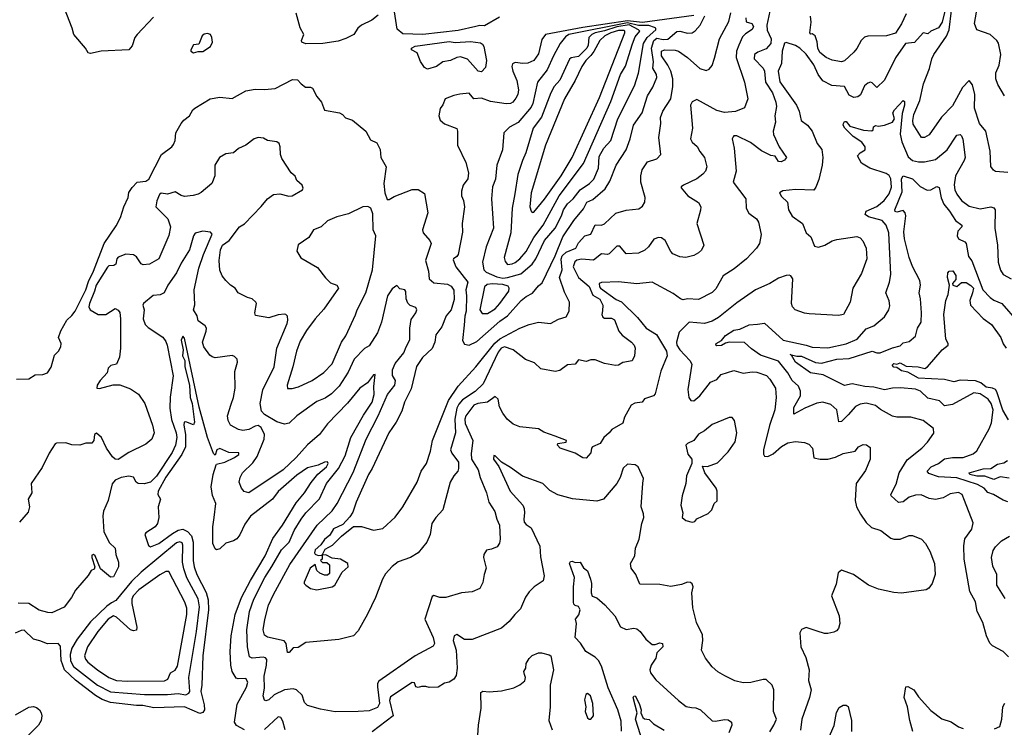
# Model space of a CAD drawing. Extents: x 1268547 to 1425625, y 515768 to 616754.
# Tile 93 of 256: x 1311505 to 1317903, y 561181 to 565780. Entities that reach past the tile are written whole.
import ezdxf

# ---------------------------------------------------------------- set-up
doc = ezdxf.new("R2010")
doc.units = 0

msp = doc.modelspace()

# ---------------------------------------------------------------- linework, layer by layer
at = {"layer": '0CON10XD'}
for points in [[(1312375, 565796.2), (1312267.5, 565685), (1312254.3, 565665), (1312235, 565610), (1312215, 565583.8), (1312035, 565575.6), (1311965, 565560.5), (1311950, 565565), (1311933.8, 565595), (1311856.2, 565685), (1311847.1, 565725), (1311782.1, 565892.1)], [(1317904, 565285), (1317859.4, 565359.4), (1317847.8, 565395), (1317847.8, 565435), (1317868.1, 565485), (1317880.8, 565555), (1317865, 565626.7), (1317855, 565645.8), (1317810, 565685), (1317724.4, 565714.4), (1317708.8, 565755), (1317729.2, 565865)], [(1316379.3, 565835), (1316359, 565745), (1316362.3, 565712.3), (1316387.9, 565655), (1316385.5, 565624.5), (1316355, 565590), (1316300.4, 565569.6), (1316278.5, 565555), (1316278.2, 565525), (1316336.8, 565465), (1316344.1, 565445), (1316350, 565375), (1316397.2, 565305), (1316418.8, 565245), (1316421.5, 565215), (1316411.9, 565155), (1316415.5, 565114.5), (1316401.4, 565055), (1316403.1, 565035), (1316440, 564955), (1316486.7, 564885), (1316475, 564867.5), (1316453, 564857), (1316435, 564858.8), (1316413, 564893), (1316385, 564898), (1316325, 564927.5), (1316252.6, 564982.6), (1316165, 565024.5), (1316145, 565025.5), (1316140, 565020), (1316134.1, 565005), (1316148.4, 564945), (1316161.2, 564795), (1316140.8, 564725), (1316224, 564615), (1316224.4, 564555), (1316243.5, 564523.5), (1316293.1, 564485), (1316306.2, 564465), (1316322.5, 564385), (1316311.4, 564325), (1316293.1, 564295), (1316226.9, 564225), (1316148, 564162), (1316076.7, 564115), (1316028.3, 564031.7), (1316003.5, 564006.5), (1315915, 563962.1), (1315845, 563965.6), (1315815, 563959.4), (1315799.2, 563965), (1315751.7, 564001.7), (1315615, 564073.3), (1315515, 564063.5), (1315395, 564076.6), (1315285, 564072.7), (1315270, 564065), (1315271.7, 564045), (1315279.1, 564035), (1315381.2, 563961.2), (1315415, 563946.8), (1315518.4, 563845), (1315575.2, 563775.2), (1315643.3, 563735), (1315707.8, 563625), (1315712, 563595), (1315671.5, 563495), (1315635, 563348.8), (1315623.8, 563335), (1315565, 563316.7), (1315550, 563295), (1315501.7, 563288.3), (1315477.5, 563275), (1315435, 563197.5), (1315423.1, 563156.9), (1315352.4, 563117.6), (1315336.2, 563095), (1315301.4, 563065), (1315276.9, 563025), (1315226.7, 563005), (1315220, 562995), (1315216.7, 562965), (1315185, 562930), (1315165, 562933.3), (1315114, 562964), (1315016.7, 562995), (1315000, 563015), (1315002.5, 563025), (1315056.4, 563033.6), (1315057.5, 563045), (1314985, 563072.9), (1314909.7, 563099.7), (1314875, 563121.2), (1314755, 563134.2), (1314711.2, 563151.2), (1314672, 563185), (1314645, 563222), (1314623.1, 563265), (1314613, 563313), (1314595, 563330.8), (1314544.7, 563295.3), (1314482.5, 563285), (1314455, 563274.2), (1314403.7, 563206.3), (1314396.8, 563185), (1314399, 563155), (1314449.7, 563045), (1314438.3, 562961.7), (1314439.7, 562925), (1314483.2, 562855), (1314496.1, 562805), (1314538.9, 562705), (1314553.3, 562645), (1314593, 562583), (1314604.3, 562535), (1314622.5, 562495), (1314628, 562405), (1314622.3, 562377.7), (1314606.7, 562355), (1314571.4, 562338.6), (1314537.5, 562332.5), (1314521.4, 562305), (1314518.6, 562285), (1314535.8, 562215), (1314522.5, 562175), (1314515, 562122.5), (1314495, 562083.8), (1314445, 562061.2), (1314375, 562054.3), (1314275, 562024.3), (1314235, 562025.6), (1314195, 562036.9), (1314185, 562032.5), (1314136.9, 561885), (1314191.5, 561765), (1314199.5, 561725), (1314192.1, 561707.9), (1314075, 561646.5), (1313839.3, 561480.7), (1313830.9, 561465), (1313829.8, 561445), (1313843.7, 561335), (1313830.6, 561309.4), (1313775, 561288.4), (1313705, 561283), (1313555, 561282.9), (1313458.9, 561298.9), (1313375, 561324), (1313355, 561343.3), (1313340.7, 561390.7), (1313304.6, 561424.6), (1313281.8, 561431.8), (1313225.8, 561424.2), (1313157.8, 561392.2), (1313125, 561360.8), (1313105, 561354.2), (1313095, 561357.5), (1313087.5, 561385), (1313095.5, 561435), (1313094.2, 561514.2), (1313109.8, 561585), (1313111.1, 561621.1), (1313102.8, 561632.8), (1313088, 561638), (1313015, 561630.4), (1312998.7, 561638.7), (1312985.8, 561705), (1312981.2, 561815), (1312998.6, 561935), (1313026.1, 562015), (1313097.8, 562155), (1313143.9, 562226.1), (1313206.9, 562335), (1313256.4, 562385), (1313288.6, 562461.4), (1313335, 562534.5), (1313365.2, 562574.8), (1313452.9, 562667.1), (1313499.2, 562765), (1313577.6, 562862.4), (1313620.6, 562945), (1313656.6, 563065), (1313739.1, 563210.9), (1313794.4, 563295), (1313807.3, 563345), (1313805.4, 563395.4), (1313815, 563473.3), (1313805, 563471.2), (1313765, 563419.2), (1313715.3, 563384.7), (1313635, 563288.8), (1313505, 563154.5), (1313453.5, 563085), (1313375, 563017.8), (1313301.1, 562935), (1313216, 562854), (1312995, 562705.8), (1312964.4, 562714.4), (1312945.6, 562735.6), (1312931.9, 562775), (1312937.1, 562805), (1312952.2, 562835), (1313019.3, 562900.7), (1313048.2, 562941.8), (1313094.7, 563055), (1313095.8, 563085), (1313075, 563129.2), (1313055, 563142.1), (1313035, 563138.8), (1312995, 563117.2), (1312955, 563110.4), (1312926.9, 563116.9), (1312875.6, 563145.6), (1312859.2, 563175), (1312854.4, 563205), (1312878.6, 563281.4), (1312894.5, 563325), (1312905.7, 563385.7), (1312904.1, 563494.1), (1312920, 563555), (1312918.1, 563575), (1312901.7, 563591.7), (1312885, 563597.5), (1312775, 563583.5), (1312755, 563589.2), (1312740.9, 563600.9), (1312702, 563655), (1312691.9, 563685), (1312717.8, 563755), (1312719.2, 563775), (1312710, 563790), (1312665, 563823.8), (1312658.2, 563855), (1312635.5, 563895), (1312642.7, 563927.3), (1312639.5, 564025), (1312669.1, 564165), (1312699.3, 564255), (1312756.5, 564386.5), (1312745, 564398.8), (1312695.8, 564405.8), (1312645, 564393.8), (1312633.6, 564376.4), (1312609.3, 564285), (1312555, 564197.1), (1312523.9, 564135), (1312468.7, 564055), (1312443.9, 564006.1), (1312417.9, 563992.1), (1312372.9, 563987.1), (1312309.2, 563935), (1312305.8, 563925), (1312314.3, 563895), (1312307.1, 563835), (1312319.9, 563799.9), (1312340.1, 563780.1), (1312435, 563716.3), (1312455, 563688.5), (1312463.2, 563665), (1312502.5, 563465), (1312482.1, 563327.9), (1312481.2, 563255), (1312491.2, 563181.2), (1312522.5, 563095), (1312526.9, 563065), (1312518.4, 563015), (1312495, 562966.6), (1312395, 562813.5), (1312355.5, 562774.5), (1312315, 562763.4), (1312275.5, 562765.5), (1312261.1, 562775), (1312245, 562806), (1312215, 562814.3), (1312165, 562805.6), (1312125, 562787.5), (1312105, 562763.8), (1312079.2, 562655), (1312049.7, 562585), (1312044.7, 562555), (1312052.4, 562452.4), (1312089.2, 562379.2), (1312125.5, 562345), (1312130, 562305), (1312147.8, 562255), (1312146.9, 562225), (1312115, 562158.8), (1312095, 562157.1), (1312030.5, 562210.5), (1311995.8, 562295), (1311985, 562303.8), (1311975, 562300), (1311973.3, 562285), (1311993.3, 562225), (1311990, 562210), (1311970.5, 562199.5), (1311951.1, 562168.9), (1311868.1, 562071.9), (1311842.7, 562025), (1311795, 561962.9), (1311715, 561925.7), (1311687.9, 561927.9), (1311632.6, 561942.6), (1311565, 561985.5), (1311495, 561988.9)], [(1313835, 565809.5), (1313793.3, 565776.7), (1313726, 565745), (1313702.5, 565725), (1313676, 565685), (1313625, 565657.3), (1313575, 565641.2), (1313475.2, 565624.8), (1313364.2, 565624.2), (1313338.8, 565635), (1313336, 565645), (1313351.2, 565685), (1313326.8, 565726.8), (1313302.1, 565822.1)], [(1313465, 562300), (1313470, 562300), (1313490.7, 562339.3), (1313536.7, 562365), (1313596.1, 562423.9), (1313674, 562486), (1313725, 562486.9), (1313805, 562462.5), (1313865, 562472.9), (1313945, 562546.2), (1313995, 562614), (1314086.9, 562775), (1314113.1, 562845), (1314147.8, 562895), (1314174.5, 562975), (1314187.9, 563045), (1314292, 563305), (1314355, 563398.2), (1314469.1, 563525), (1314591.6, 563678.4), (1314625, 563706.6), (1314755, 563774.7), (1314815, 563798.8), (1314875, 563813.6), (1314955, 563806.7), (1315005, 563833.1), (1315055, 563850), (1315075.8, 563885), (1315078, 563945), (1315045, 564010), (1315011.6, 564105), (1315029.6, 564155), (1315024.3, 564224.3), (1315030, 564245), (1315055, 564269.8), (1315118.5, 564295), (1315135, 564330), (1315178.1, 564375), (1315215, 564386.9), (1315245, 564446.7), (1315285, 564445.4), (1315305, 564452.9), (1315378.1, 564521.9), (1315445, 564541.5), (1315528.7, 564551.3), (1315552.6, 564567.4), (1315567.1, 564595), (1315569.4, 564625), (1315541.4, 564725), (1315540, 564765), (1315550, 564805), (1315584.1, 564855.9), (1315644.6, 564875.4), (1315670, 564905), (1315657.1, 565015), (1315671.9, 565105), (1315668.9, 565145), (1315684.3, 565185), (1315736.4, 565265), (1315749.7, 565345), (1315748.7, 565395), (1315734.8, 565444.8), (1315716.4, 565485), (1315676.1, 565545), (1315675, 565575.6), (1315695, 565584.7), (1315765, 565582.1), (1315785, 565575.8), (1315845, 565533.9), (1315925, 565463.5), (1315965, 565450.6), (1315985, 565459.4), (1316005, 565483.1), (1316019.8, 565530.2), (1316051.6, 565655), (1316111.9, 565768.1), (1316125.3, 565824.7)], [(1316222.4, 565792.4), (1316226.2, 565766.2), (1316261.2, 565755), (1316271.9, 565735), (1316263.6, 565716.4), (1316220.9, 565689.1), (1316201.9, 565668.1), (1316176.6, 565615), (1316162.9, 565575), (1316159.3, 565535), (1316215.3, 565375.3), (1316235.6, 565265), (1316215, 565206.7), (1316155.5, 565184.5), (1316085, 565176.9), (1316035, 565190.9), (1315905, 565261.4), (1315875, 565246.4), (1315864.2, 565225), (1315877.3, 565075), (1315864.4, 565005), (1315874.7, 564984.7), (1315906.8, 564956.8), (1315923.8, 564923.8), (1315954.3, 564885), (1315970.6, 564825), (1315961.9, 564795), (1315944.7, 564775.3), (1315905, 564746.7), (1315818.8, 564705), (1315803.3, 564695), (1315803.6, 564686.4), (1315845.4, 564635.4), (1315915, 564592), (1315930.6, 564565), (1315928.2, 564541.8), (1315904.3, 564455), (1315950, 564315), (1315935, 564283.3), (1315915.7, 564264.3), (1315885, 564246.9), (1315834, 564234), (1315795, 564240), (1315748.7, 564258.7), (1315735, 564273.8), (1315700, 564345), (1315675, 564361.9), (1315655, 564365.7), (1315625, 564354.2), (1315591.1, 564305), (1315567, 564283), (1315526.2, 564263.8), (1315445, 564258.1), (1315405, 564307.5), (1315385, 564309.4), (1315335, 564258), (1315325, 564254.2), (1315285, 564259.6), (1315233.3, 564216.7), (1315155, 564223.6), (1315125, 564217.1), (1315112.4, 564207.6), (1315100.7, 564175), (1315135.3, 564105.3), (1315206.1, 564046.1), (1315229.5, 563989.5), (1315274.4, 563964.4), (1315294.2, 563925), (1315291.2, 563888.8), (1315286.9, 563865), (1315295, 563846.7), (1315305, 563840.8), (1315349.6, 563839.6), (1315370.3, 563830.3), (1315397.5, 563755), (1315419.3, 563729.3), (1315480, 563685), (1315498, 563665), (1315504, 563645), (1315500, 563595), (1315485, 563563.8), (1315425, 563552.5), (1315395, 563535.7), (1315376.6, 563533.4), (1315305.4, 563545.4), (1315245, 563568.8), (1315215, 563569.5), (1315185, 563558.6), (1315135, 563570), (1315115, 563542.5), (1315065, 563536.2), (1315015, 563500), (1314984.2, 563494.2), (1314890.5, 563510.5), (1314849.7, 563549.7), (1314791.4, 563571.4), (1314710.6, 563635), (1314655, 563654), (1314634.3, 563645), (1314615, 563620.3), (1314516.2, 563413.8), (1314465, 563364.2), (1314381.2, 563308.8), (1314357.7, 563282.3), (1314345.2, 563255), (1314332.9, 563185), (1314336.7, 563095), (1314304.2, 562985), (1314313.4, 562963.4), (1314356.4, 562905), (1314357, 562863), (1314352.5, 562845), (1314325.3, 562814.7), (1314302.2, 562775), (1314254.3, 562595), (1314208.6, 562545), (1314183.1, 562505), (1314171.2, 562435), (1314150, 562385), (1314094.2, 562315), (1314045, 562284.4), (1313965, 562256.5), (1313925, 562225.4), (1313882.3, 562177.7), (1313862.2, 562145), (1313816.4, 562025), (1313765, 561917.1)], [(1314622.4, 565797.6), (1314525, 565741.3), (1314495, 565743.3), (1314467.8, 565735), (1314355, 565710.4), (1314125, 565684.2), (1313995, 565689.3), (1313958.8, 565718.8), (1313940.9, 565830.9)], [(1315885, 565807.2), (1315551.2, 565761.2), (1315455, 565773.9), (1315165, 565730.4), (1314921.8, 565685), (1314898.3, 565651.7), (1314875, 565558.1), (1314845.9, 565514.1), (1314807.4, 565497.4), (1314775, 565495.4), (1314725, 565502.5), (1314707.3, 565492.7), (1314702.5, 565475), (1314708.9, 565445), (1314735.9, 565385), (1314746.6, 565325), (1314741.2, 565295), (1314729.1, 565270.9), (1314708.9, 565245), (1314694, 565236), (1314666.7, 565233.3), (1314565, 565249.1), (1314505, 565270.4), (1314456.2, 565266.2), (1314425, 565302.5), (1314364.3, 565295.7), (1314325, 565287.5), (1314268.8, 565265), (1314253.6, 565226.4), (1314236.1, 565203.9), (1314228.8, 565155), (1314237.7, 565127.7), (1314265, 565103.8), (1314345, 565072.5), (1314350.8, 565055), (1314350, 564965), (1314403.2, 564853.2), (1314421.2, 564785), (1314415.9, 564745.9), (1314385.7, 564705), (1314375.6, 564665), (1314376.7, 564635), (1314388.5, 564605), (1314394.5, 564565), (1314380.4, 564455), (1314381.7, 564398.3), (1314354, 564255), (1314345, 564241.2), (1314323, 564227), (1314321.1, 564218.9), (1314338.1, 564175), (1314416.7, 564075), (1314403.1, 564025), (1314408.8, 563985), (1314406.9, 563885), (1314397.3, 563852.7), (1314393.7, 563795), (1314381.6, 563695), (1314395, 563671.9), (1314425, 563664.8)], [(1314425, 563664.8), (1314475, 563689.5), (1314625, 563821.2), (1314675, 563854.5), (1314763.3, 563955), (1314795, 563980.5), (1314837.8, 564002.2), (1314875, 564050.6), (1314899.4, 564070.6), (1314985, 564244.7), (1315035, 564369.5), (1315104.8, 564475), (1315168.7, 564551.3), (1315190.9, 564595), (1315228, 564612), (1315308.8, 564681.2), (1315340, 564730), (1315381.3, 564835), (1315445, 564934.4), (1315471.8, 565005), (1315492.9, 565095), (1315548.9, 565175), (1315583.8, 565285), (1315618.5, 565341.5), (1315644.6, 565405), (1315643.1, 565425), (1315618.6, 565465), (1315623.5, 565506.5), (1315610.9, 565595), (1315625.3, 565644.7), (1315645, 565660.8), (1315685, 565650.7), (1315716.5, 565653.5), (1315775, 565704), (1315795, 565705.4), (1315845, 565692.5), (1315875, 565695.6), (1315895, 565708.9), (1315927.5, 565745), (1315956.2, 565805)], [(1317515.9, 565835.9), (1317497.7, 565765), (1317475, 565727.8), (1317425, 565706.2), (1317405, 565687.5), (1317375, 565693.8), (1317318.4, 565631.6), (1317260.8, 565625), (1317195, 565531.8), (1317125, 565386.7), (1317075, 565340), (1317045, 565370), (1317033.3, 565373.3), (1317015, 565367.1), (1316995, 565350), (1316968.6, 565291.4), (1316951.6, 565278.4), (1316925, 565275.3), (1316895, 565289.2), (1316865, 565345.5), (1316781.8, 565351.8), (1316723.2, 565383.2), (1316692.4, 565425), (1316665, 565486.9), (1316615, 565556.1), (1316575, 565594.5), (1316545, 565612.2), (1316485, 565631.4), (1316475, 565628.6), (1316460.2, 565575), (1316454.1, 565495.9), (1316434.2, 565445), (1316445, 565376.5), (1316552.9, 565225), (1316570.6, 565185), (1316582.7, 565125), (1316623.8, 565095), (1316654.1, 565055), (1316686.7, 564975), (1316717.3, 564937.3), (1316723.3, 564885), (1316719, 564835), (1316697.8, 564742.2), (1316678.5, 564691.5), (1316665, 564672.9), (1316545, 564677.3), (1316462.7, 564667.3), (1316442.2, 564655), (1316455, 564632.1), (1316494.4, 564595), (1316500.5, 564545), (1316523.8, 564503.8), (1316592, 564455), (1316616.2, 564395), (1316645, 564370), (1316668.9, 564308.9), (1316695, 564302.5), (1316735.8, 564315), (1316785, 564342.3), (1316815, 564351.2), (1316945, 564371.4), (1316965, 564362), (1316982.4, 564342.4), (1317005.6, 564295), (1317009.1, 564225), (1316975, 564131.2), (1316918.9, 564035), (1316900.6, 563945), (1316857.1, 563865), (1316825, 563858.4), (1316635, 563868.9), (1316605, 563872.5), (1316544, 563895), (1316525.7, 563915), (1316520, 563935), (1316528.1, 564095), (1316516, 564115), (1316505, 564119.2), (1316485, 564118.1), (1316435, 564100.5), (1316378, 564065), (1316286.5, 564023.5), (1316165, 563940), (1316045, 563845.8), (1316005, 563821.4), (1315955, 563806.7), (1315855, 563814.2), (1315790, 563750), (1315772.7, 563685), (1315774.8, 563665), (1315794.9, 563634.9), (1315859.6, 563565), (1315871.8, 563541.8), (1315847.1, 563377.1), (1315852.5, 563325), (1315865.9, 563305.9), (1315885, 563304), (1315925, 563336.7), (1315994.6, 563425.4), (1316035, 563441.2), (1316063.3, 563475), (1316145, 563499.5), (1316205, 563482.9), (1316265, 563491.1), (1316295, 563489), (1316357.6, 563467.6), (1316379.6, 563445), (1316415, 563386), (1316421.2, 563325), (1316410.9, 563245), (1316377.4, 563142.6), (1316337.1, 562985), (1316337.5, 562957.5), (1316345, 562944.3), (1316365, 562942.1), (1316401.2, 562958.8), (1316455, 563005.4), (1316495, 563030.5), (1316545, 563038.7), (1316605, 563033.2), (1316632.1, 563022.1), (1316656.2, 562996.2), (1316665, 562932.5), (1316706.4, 562923.6), (1316755, 562923.3), (1316805, 562937.1), (1316855, 562960.5), (1316933.8, 562976.2), (1316956.2, 563005), (1316985, 563019.2), (1317007.7, 563017.7), (1317030.7, 563000.7), (1317032, 562925), (1316999.6, 562850.4), (1316940.9, 562765), (1316934.2, 562655.8), (1316942.5, 562615), (1316967.2, 562567.2), (1317005, 562512.5), (1317040.6, 562480.6), (1317099.6, 562459.6), (1317165, 562410.8), (1317184.5, 562404.5), (1317225, 562404.4), (1317285, 562427.5), (1317305, 562428), (1317365, 562403.3), (1317390, 562375), (1317419.4, 562325), (1317448.5, 562245), (1317453.1, 562175), (1317434.2, 562115), (1317411.2, 562085), (1317394.2, 562075.8), (1317235, 562052.5), (1317185, 562056.7), (1317085, 562078.8), (1317020, 562105), (1316922.5, 562175), (1316845, 562202.5), (1316822.5, 562185), (1316809.3, 562110.7), (1316778.8, 562035), (1316829.2, 561905), (1316833.9, 561856.1), (1316825.9, 561824.1), (1316812.3, 561807.7), (1316795, 561798.8), (1316755, 561791.2), (1316735, 561791.2), (1316685.9, 561805.9), (1316615, 561830), (1316584.1, 561815.9), (1316574, 561795), (1316581.4, 561705), (1316613.1, 561635), (1316634, 561555), (1316630, 561485), (1316646.7, 561425), (1316637.5, 561375), (1316586.9, 561235), (1316577.8, 561162.2)], [(1317265, 565817.5), (1317235, 565753.3), (1317195, 565691.8), (1317136.7, 565675), (1317015, 565672.5), (1316995, 565666), (1316973, 565645), (1316945, 565593.3), (1316925, 565569.6), (1316865, 565512.2), (1316845, 565506.9), (1316785, 565517.9), (1316745, 565534.1), (1316705, 565566.9), (1316691, 565595), (1316687, 565637), (1316673.3, 565675), (1316655, 565687.5), (1316645, 565686.7), (1316640, 565695), (1316648.1, 565765), (1316642.5, 565802.5)], [(1317925, 564786.9), (1317845, 564794), (1317831.7, 564801.7), (1317815.8, 564825.8), (1317811.1, 564925), (1317782.5, 565055), (1317740.5, 565105), (1317709.5, 565205), (1317711.2, 565295), (1317695, 565356.7), (1317675, 565386), (1317631.3, 565338.7), (1317565, 565220.8), (1317495, 565145.8), (1317415, 565032.7), (1317385, 565014.6), (1317364.6, 565014.6), (1317310.4, 565100.4), (1317307.4, 565125), (1317314.3, 565165), (1317353.2, 565255), (1317377.3, 565362.7), (1317416.9, 565463.1), (1317431.4, 565525), (1317445, 565554.6), (1317527.1, 565672.9), (1317543.5, 565715), (1317559.3, 565839.3)], [(1314645, 564101.3), (1314675, 564104.7), (1314761.1, 564128.9), (1314835, 564192.1), (1314858.8, 564225), (1314915.8, 564344.2), (1314984.2, 564425), (1315025.7, 564505), (1315038.7, 564545), (1315065, 564583.1), (1315100.4, 564615), (1315145.9, 564674.1), (1315207.5, 564715), (1315235.7, 564744.3), (1315265.2, 564815), (1315269.6, 564890.4), (1315300.4, 564945), (1315345.9, 564995), (1315390.8, 565135), (1315500.4, 565349.6), (1315525, 565432.9), (1315557.7, 565625), (1315581.5, 565665), (1315638.2, 565715), (1315637.8, 565725), (1315630.5, 565730.5), (1315592.3, 565742.3), (1315525, 565743), (1315455, 565760.5), (1315074.2, 565685), (1315052.1, 565667.9), (1315017.3, 565625), (1314973.6, 565546.4), (1314932.7, 565455), (1314869.1, 565375), (1314839.5, 565235), (1314828.5, 565211.5), (1314745, 565112.5), (1314687.3, 565082.7), (1314651.1, 565045), (1314642.5, 564935), (1314604.5, 564835), (1314596, 564744), (1314577.3, 564695), (1314571.2, 564615), (1314582.9, 564425), (1314536.2, 564305), (1314513, 564205), (1314521.6, 564155), (1314535, 564140.2), (1314605, 564108.5), (1314645, 564101.3)], [(1314675, 564190), (1314705, 564193.5), (1314725, 564201.2), (1314755, 564226.1), (1314795, 564273.2), (1314846.2, 564363.8), (1314906.5, 564445), (1315011.3, 564635), (1315168.8, 564845), (1315345, 565247.8), (1315409.8, 565425), (1315440.8, 565479.2), (1315486.6, 565623.4), (1315505, 565668.2), (1315533.4, 565705), (1315525.9, 565715), (1315465, 565746), (1315385, 565732.8), (1315305, 565707.6), (1315244.3, 565695.7), (1315222.4, 565685), (1315202.1, 565665), (1315199.2, 565615), (1315189.4, 565595), (1315135, 565541.9), (1315087.4, 565532.6), (1315076.4, 565523.6), (1315015, 565386.9), (1314977.1, 565345), (1314955.3, 565305), (1314895, 565146.5), (1314840.4, 565075), (1314794.8, 564915.2), (1314771.3, 564865), (1314741.8, 564775), (1314721.4, 564648.6), (1314704.7, 564555.3), (1314696.1, 564395), (1314652.9, 564235), (1314659.4, 564209.4), (1314675, 564190)], [(1312635, 565564.3), (1312665, 565572.5), (1312695, 565572.5), (1312745, 565606.2), (1312757.5, 565635), (1312754.2, 565664.2), (1312745, 565683.3), (1312725, 565691.2), (1312703.9, 565686.1), (1312691.2, 565675), (1312669.3, 565620.7), (1312635, 565617.5), (1312616.7, 565585), (1312616.7, 565575), (1312635, 565564.3)], [(1314835, 564526.7), (1314845, 564528.8), (1314915, 564613.9), (1315023, 564765), (1315094.8, 564885), (1315272.5, 565275), (1315436.7, 565695), (1315437.8, 565705), (1315430, 565710), (1315395, 565710.8), (1315345, 565694.9), (1315306.7, 565675), (1315275.2, 565645), (1315236.5, 565573.5), (1315215, 565548.2), (1315183.8, 565515), (1315157.6, 565475), (1315115.2, 565385), (1315044.8, 565265), (1314920.5, 564965), (1314828.2, 564655), (1314820, 564565), (1314828.8, 564535), (1314835, 564526.7)], [(1314505, 565441.4), (1314485, 565445.7), (1314415, 565523.2), (1314369.4, 565539.4), (1314344.7, 565535.3), (1314305, 565514.6), (1314255, 565505.6), (1314213.8, 565475), (1314155, 565458), (1314135, 565468.8), (1314108.3, 565508.3), (1314087.1, 565565), (1314051.2, 565585), (1314050.8, 565595), (1314075, 565608.2), (1314295, 565638.7), (1314335, 565631.7), (1314435, 565639), (1314499.6, 565629.6), (1314511.8, 565621.8), (1314520, 565605), (1314537.8, 565515), (1314530.7, 565469.3), (1314505, 565441.4)], [(1311485, 563443.8), (1311565, 563446), (1311605, 563471.4), (1311655, 563474.5), (1311685, 563485.7), (1311709, 563521), (1311730.9, 563599.1), (1311758.3, 563625), (1311772.4, 563655), (1311775.4, 563675.4), (1311758.1, 563715), (1311771.8, 563758.2), (1311812.2, 563827.8), (1311845, 563857.5), (1311865, 563885.5), (1311935.9, 564025), (1311951.4, 564078.6), (1311985, 564145.8), (1312054.4, 564325), (1312131.2, 564441.2), (1312160.5, 564495), (1312180.9, 564565), (1312210.8, 564625), (1312215, 564656.2), (1312235, 564690), (1312267.5, 564725), (1312325, 564730), (1312345, 564743.8), (1312426.5, 564903.5), (1312493.8, 564955), (1312505, 564970), (1312515.8, 564995), (1312520, 565045), (1312554.2, 565105.8), (1312572.3, 565127.7), (1312608.8, 565155), (1312631.2, 565195), (1312643.8, 565205), (1312743.7, 565266.3), (1312806.4, 565276.4), (1312885, 565267.8), (1312975, 565317.7), (1313035, 565328.5), (1313095, 565325.7), (1313165, 565332), (1313278, 565392), (1313310.4, 565390.4), (1313333.9, 565363.9), (1313362.7, 565342.7), (1313395, 565342.5), (1313408, 565335), (1313435, 565280), (1313466, 565245), (1313485, 565192.9), (1313582.5, 565175), (1313602.5, 565165), (1313621.7, 565141.7), (1313667, 565127), (1313753.3, 565055), (1313785, 565000), (1313825, 564980), (1313847, 564937), (1313851.2, 564885), (1313885.8, 564825), (1313871.4, 564715), (1313877.5, 564655), (1313892.3, 564612.3), (1313905, 564611.2), (1313938.2, 564631.8), (1314055.8, 564675.8), (1314095, 564675.6), (1314135, 564651.4), (1314156.9, 564525), (1314121.4, 564415), (1314127.5, 564395), (1314170, 564345), (1314178.6, 564325), (1314155.3, 564254.7), (1314141.1, 564215), (1314162.2, 564145), (1314165.6, 564095), (1314195, 564070), (1314285, 564061.5), (1314309.4, 564049.4), (1314325, 564022), (1314328.6, 563961.4), (1314309.2, 563895), (1314275.6, 563855), (1314247.8, 563785), (1314208.3, 563731.7), (1314202.1, 563685), (1314185.7, 563644.3), (1314123.1, 563585), (1314083.2, 563526.8), (1314048.3, 563381.7), (1314005.8, 563295), (1313988.8, 563235), (1313951.1, 563165), (1313904.1, 563095.9), (1313795, 562863.5), (1313772.3, 562825), (1313692.4, 562645), (1313669.6, 562580.4), (1313650.7, 562549.3), (1313605, 562498.8), (1313545, 562470.8), (1313519.7, 562430.3), (1313485, 562402), (1313462.1, 562367.9), (1313424.6, 562335), (1313420, 562315), (1313425, 562306.7), (1313445, 562297.5), (1313465, 562300)], [(1317930, 561640), (1317895, 561674.3), (1317825, 561710), (1317808.8, 561728.8), (1317786.8, 561776.8), (1317762.8, 561862.8), (1317726.9, 561935), (1317716.2, 561996.2), (1317678.9, 562065), (1317641.5, 562275), (1317638.7, 562361.3), (1317645, 562406.2), (1317691.3, 562468.7), (1317700.3, 562510.3), (1317644.7, 562654.7), (1317628.9, 562695), (1317605, 562708.2), (1317551.5, 562698.5), (1317505, 562673.6), (1317455, 562661.5), (1317415, 562667.5), (1317361.7, 562691.7), (1317325, 562690.8), (1317285, 562676.2), (1317245, 562647.3), (1317215, 562643.1), (1317167.1, 562685), (1317165.6, 562695), (1317198.9, 562761.1), (1317220.4, 562835), (1317271.1, 562918.9), (1317365.7, 562995), (1317404.4, 563035), (1317445, 563093.3), (1317442.4, 563122.4), (1317375, 563175.6), (1317295, 563197.5), (1317205, 563197.8), (1317175.7, 563204.3), (1317097.6, 563247.6), (1317065, 563273.5), (1317005, 563288.8), (1316965, 563281.5), (1316935, 563265.5), (1316888.2, 563211.8), (1316845, 563168.5), (1316827.3, 563167.3), (1316815, 563245.7), (1316775, 563280), (1316724.5, 563295.5), (1316685, 563288.5), (1316605.7, 563255), (1316535, 563216.7), (1316535, 563260), (1316577.9, 563335), (1316579.2, 563365), (1316565, 563397.9), (1316524.7, 563435), (1316495.3, 563485), (1316435, 563561.5), (1316319.3, 563599.3), (1316260.1, 563640.1), (1316215, 563681.8), (1316115, 563684.3), (1316091.2, 563678.8), (1316065, 563662.8), (1316035, 563660), (1316028.5, 563665), (1316030.9, 563675), (1316065.5, 563694.5), (1316092.1, 563727.9), (1316145, 563762.8), (1316185, 563769.4), (1316245, 563797.1), (1316299.5, 563800.5), (1316345, 563807.1), (1316465, 563696.7), (1316615, 563665.7), (1316655, 563651.4), (1316755, 563648.1), (1316875, 563674.2), (1316946.2, 563703.8), (1317005, 563770.5), (1317055, 563790), (1317125, 563848), (1317153.3, 563895), (1317159.4, 563920.6), (1317153.9, 563953.9), (1317132.7, 564005), (1317156.1, 564073.9), (1317164.6, 564125), (1317152.9, 564395), (1317134.6, 564445), (1317108.5, 564475), (1317019.8, 564499.8), (1316998.9, 564515), (1317004.7, 564535), (1317075, 564567.2), (1317122.9, 564605), (1317155, 564648.6), (1317168.9, 564691.1), (1317165.8, 564745), (1317155, 564766.8), (1317135, 564781.2), (1317028.1, 564815), (1316975, 564847.1), (1316948, 564895), (1316965, 564914), (1316997.5, 564935), (1316998.1, 564955), (1316976.2, 564985), (1316921.5, 565021.5), (1316866.4, 565075), (1316856, 565095), (1316857.3, 565105), (1316865, 565118.9), (1316875, 565118.6), (1316899.2, 565089.2), (1316987.3, 565062.7), (1317041.7, 565058.3), (1317050, 565065), (1317052.5, 565085), (1317065, 565092.5), (1317085, 565088.8), (1317124.1, 565094.1), (1317175.8, 565115), (1317188.1, 565135), (1317178.8, 565175), (1317188.1, 565195), (1317245, 565254.2), (1317255, 565247.5), (1317254.5, 565224.5), (1317238.9, 565171.1), (1317225.5, 565035.5), (1317235.7, 564985.7), (1317278.1, 564888.1), (1317305, 564864.1), (1317345, 564855.9), (1317385, 564855.9), (1317455, 564871.9), (1317530.4, 564935), (1317595, 565028.9), (1317615, 565034.2), (1317625.4, 565025.4), (1317633.6, 565003.6), (1317648.1, 564885), (1317642.2, 564865), (1317585.4, 564765), (1317576.9, 564706.9), (1317581.3, 564675), (1317595, 564645.7), (1317625.3, 564605.3), (1317675, 564568.9), (1317745, 564551.5), (1317815, 564564.6), (1317835, 564556.7), (1317843.3, 564545), (1317840.5, 564425), (1317857.8, 564315), (1317862.5, 564205), (1317878, 564152), (1317896, 564125), (1317946.4, 564096.4)], [(1313765, 561917.1), (1313705, 561807.5), (1313675, 561776.3), (1313578.3, 561751.7), (1313365, 561731.6), (1313315, 561700.2), (1313282.3, 561697.7), (1313255, 561668), (1313245, 561667.5), (1313235.5, 561725), (1313223.9, 561743.9), (1313115, 561768.2), (1313095, 561779.2), (1313086.8, 561815), (1313097.6, 561882.4), (1313121.1, 561975), (1313153.5, 562045), (1313260.9, 562239.1), (1313437.2, 562495), (1313535, 562587.7), (1313568.2, 562635), (1313672.7, 562837.3), (1313756.7, 563055), (1313833.5, 563205), (1313895, 563344.4), (1313942.5, 563405), (1313947.3, 563435), (1313927.4, 563467.4), (1313928.3, 563505), (1313945.8, 563545), (1314001.1, 563615), (1314015.3, 563655), (1314040.9, 563699.1), (1314040.8, 563775), (1314048.8, 563831.2), (1314080, 563875), (1314085.5, 563895), (1314079.6, 563909.6), (1314043.1, 563923.1), (1314026.9, 563936.9), (1314016.4, 563965), (1314014.1, 564014.1), (1314006.7, 564025), (1313975, 564031.2), (1313955, 564052.5), (1313925, 564030.8), (1313893.9, 563985), (1313856.4, 563813.6), (1313830, 563745), (1313775, 563661.5), (1313745, 563642.7), (1313679.3, 563575), (1313639.9, 563490.1), (1313581.3, 563398.7), (1313531.2, 563348.8), (1313488.9, 563321.1), (1313435, 563299.6), (1313305, 563206.2), (1313255, 563158.1), (1313225, 563152.2), (1313175, 563166.4), (1313095.5, 563215), (1313076.5, 563235), (1313067.7, 563285), (1313085.9, 563374.1), (1313159.1, 563525), (1313175.5, 563645), (1313242.7, 563805), (1313247.9, 563827.9), (1313245, 563852.5), (1313235, 563864), (1313225, 563865.7), (1313185, 563862.5), (1313125, 563843.5), (1313038.3, 563858.3), (1313032.5, 563875), (1313043.8, 563935), (1313040, 563945), (1313015, 563965.8), (1312985, 563974.3), (1312925, 564004.3), (1312905, 564036), (1312873.8, 564055), (1312844, 564085), (1312821.2, 564115), (1312805, 564152.5), (1312800.6, 564215), (1312809.1, 564285), (1312823.8, 564315), (1312865.8, 564345), (1312934.4, 564435), (1312965, 564454.3), (1313075, 564565.7), (1313114.4, 564615), (1313153.8, 564645), (1313195, 564649.1), (1313254.1, 564634.1), (1313275, 564634.5), (1313342.5, 564675), (1313347.5, 564685), (1313340, 564705), (1313306.2, 564735), (1313295, 564762.5), (1313270, 564785), (1313208.9, 564878.9), (1313199.4, 564905), (1313198.5, 564955), (1313190.8, 564975), (1313175, 564985.8), (1313115.7, 564995.7), (1313090, 565010), (1313055, 565014.4), (1313028.8, 565005), (1312975, 564964.3), (1312925.9, 564944.1), (1312893.3, 564915), (1312845, 564908), (1312804.3, 564885), (1312772.5, 564835), (1312773.3, 564765), (1312754, 564715), (1312685, 564658), (1312665, 564646.2), (1312631.7, 564638.3), (1312575, 564632.2), (1312555, 564637.1), (1312515, 564661.9), (1312465, 564645.5), (1312425, 564651.9), (1312413.3, 564645), (1312396.2, 564603.8), (1312389.1, 564565), (1312468.5, 564485), (1312484.4, 564435), (1312475, 564377.5), (1312409.2, 564225), (1312347.6, 564192.4), (1312307.9, 564187.9), (1312293.5, 564193.5), (1312265, 564240), (1312245, 564251.5), (1312195, 564256.7), (1312145, 564237.1), (1312136.2, 564225), (1312129.4, 564190.6), (1312116.9, 564183.1), (1312085, 564180), (1312075, 564171.4), (1312001.1, 564055), (1311991.6, 564015), (1311958.4, 563935), (1311955.3, 563915), (1311962.5, 563895), (1312015, 563864.5), (1312065, 563863.8), (1312125, 563902.5), (1312145, 563891.9), (1312155, 563877.1), (1312160.3, 563835), (1312159.7, 563645), (1312153.8, 563586.2), (1312135, 563541.2), (1312098.3, 563531.7), (1312080, 563515), (1312073.3, 563485), (1312027.8, 563435), (1312008.6, 563405), (1312006, 563386), (1312023.5, 563383.5), (1312113.3, 563406.7), (1312155, 563406.2), (1312225, 563381.5), (1312276.7, 563346.7), (1312318, 563285), (1312369.1, 563145), (1312378.1, 563095), (1312364.8, 563055), (1312325, 563021.4), (1312215, 562967.7), (1312145, 562922.6), (1312125, 562924.3), (1312108.3, 562938.3), (1312068.6, 562995), (1312037.3, 563065), (1312005, 563092.5), (1311991.4, 563085), (1311986.9, 563045), (1311975, 563028), (1311935, 563028.8), (1311895, 563014.2), (1311845, 563017.1), (1311805, 563030), (1311745, 563028), (1311735, 563023.8), (1311696.4, 562963.6), (1311650.6, 562869.4), (1311580.7, 562765), (1311583.5, 562705), (1311559.6, 562665), (1311569.4, 562615), (1311559.7, 562580.3), (1311503.5, 562515)], [(1317925, 562646.2), (1317895, 562656.9), (1317832.5, 562695), (1317795, 562708.2), (1317772, 562735), (1317728.6, 562758.6), (1317595, 562803.6), (1317475, 562808.3), (1317411.7, 562831.7), (1317402.2, 562845), (1317426.5, 562873.5), (1317474.4, 562895), (1317515, 562925.8), (1317565, 562934.7), (1317636.1, 562933.9), (1317700.6, 562959.4), (1317725, 562979.2), (1317805, 563120.8), (1317819.2, 563160.8), (1317829.5, 563245), (1317816.7, 563285), (1317796.6, 563315), (1317745, 563349.2), (1317705, 563355.3), (1317565, 563278.8), (1317515, 563270), (1317482.3, 563302.3), (1317405, 563319.6), (1317357.8, 563365), (1317325, 563378.8), (1317227.6, 563387.6), (1317175, 563385.3), (1317125, 563374.8), (1317055, 563392.8), (1316997.1, 563397.1), (1316914.7, 563414.7), (1316865, 563403.2), (1316725, 563472.9), (1316644, 563485), (1316545, 563555.4), (1316519.7, 563599.7), (1316510.8, 563605), (1316553.5, 563593.5), (1316585, 563592.4), (1316675, 563551.9), (1316715, 563548), (1316815, 563573.2), (1316895, 563577.5), (1317045, 563625.3), (1317075, 563615.3), (1317095, 563615.8), (1317175, 563647.9), (1317225, 563660.8), (1317245, 563680), (1317285, 563688.2), (1317325, 563724.2), (1317338.5, 563775), (1317362.5, 563815), (1317365.4, 563875), (1317358.2, 563965), (1317348.8, 564005), (1317358.2, 564055), (1317353.8, 564085), (1317306.7, 564176.7), (1317284.7, 564235), (1317254.7, 564355), (1317249.1, 564400.9), (1317263.1, 564505), (1317259.4, 564525), (1317245, 564539.4), (1317205, 564529.2), (1317194.3, 564534.3), (1317191.1, 564545), (1317238.4, 564661.6), (1317233.9, 564745), (1317245, 564764.7), (1317306.2, 564745), (1317355, 564696.8), (1317401.5, 564671.5), (1317425, 564673.8), (1317465, 564695.5), (1317478.7, 564688.7), (1317491.5, 564621.5), (1317510.6, 564580.6), (1317546.7, 564536.7), (1317585, 564475.8), (1317627.3, 564445), (1317626.7, 564435), (1317600.4, 564405), (1317595.5, 564375), (1317605.7, 564355), (1317645, 564336.5), (1317654.5, 564325), (1317670.8, 564240.8), (1317692.6, 564212.6), (1317763.7, 564025), (1317811.5, 563975), (1317835, 563957.7), (1317885.5, 563935), (1317988.1, 563818.1)], [(1313275, 563383.3), (1313316.2, 563395), (1313405.2, 563434.8), (1313481.8, 563488.2), (1313535, 563542.9), (1313595.5, 563685), (1313623.8, 563726.2), (1313687.6, 563862.4), (1313697.1, 563895), (1313753.1, 564005), (1313797.8, 564155), (1313820, 564375), (1313802.2, 564415), (1313798.8, 564518.8), (1313786.7, 564555), (1313766.1, 564566.1), (1313735, 564563.8), (1313641.7, 564518.3), (1313565, 564498.6), (1313505, 564472.9), (1313465, 564434), (1313413.3, 564415), (1313383.3, 564365), (1313315, 564316.7), (1313306.2, 564275), (1313331.7, 564231.7), (1313440.5, 564170.5), (1313492, 564102), (1313525, 564070), (1313565, 564053.8), (1313575.7, 564035), (1313481.5, 563898.5), (1313425, 563835.6), (1313369.3, 563760.7), (1313328.5, 563691.5), (1313302.7, 563625), (1313280.7, 563525), (1313242.1, 563405), (1313245, 563384.2), (1313275, 563383.3)], [(1317615, 563437.7), (1317575, 563426.4), (1317515, 563442), (1317345, 563450.2), (1317275, 563490.5), (1317235, 563497.5), (1317205, 563520), (1317185, 563522.2), (1317173.8, 563535), (1317185, 563545.4), (1317205, 563542), (1317225, 563550), (1317265, 563528.7), (1317343.6, 563523.6), (1317385.7, 563514.3), (1317403.3, 563525), (1317498, 563635), (1317536.7, 563665), (1317538.8, 563675), (1317523.1, 563705), (1317510.6, 563865), (1317522.9, 563955), (1317538.6, 563995), (1317547.5, 564055), (1317534.5, 564104.5), (1317535.6, 564134.4), (1317543.5, 564146.5), (1317567.2, 564147.2), (1317587.6, 564117.6), (1317587.4, 564092.6), (1317566.7, 564065), (1317567.5, 564055), (1317595, 564046.7), (1317625, 564071.2), (1317655, 564071.4), (1317685, 564053.6), (1317702.5, 564035), (1317695.4, 564004.6), (1317679.4, 563955), (1317683.9, 563923.9), (1317765, 563839.2), (1317818.7, 563798.7), (1317879.3, 563715), (1317895, 563674), (1317914.3, 563645)], [(1314510.9, 563870.9), (1314545, 563871.1), (1314595, 563901.2), (1314625, 563935.3), (1314682.5, 564015), (1314684.7, 564034.7), (1314677.9, 564047.9), (1314645, 564060), (1314575, 564062.7), (1314541.8, 564058.2), (1314524.9, 564045.1), (1314495.4, 563895.4), (1314510.9, 563870.9)], [(1312965, 561165.4), (1312913.9, 561193.9), (1312900, 561215), (1312917.3, 561332.7), (1312977.8, 561442.2), (1312987.1, 561475), (1312975, 561499.1), (1312925, 561496.5), (1312910.9, 561500.9), (1312886, 561545), (1312877.3, 561585), (1312871.9, 561675), (1312879.6, 561775), (1312905.8, 561915), (1312947.4, 562025), (1313004.2, 562135.8), (1313100, 562295), (1313150.7, 562409.3), (1313213.6, 562495), (1313300.8, 562639.2), (1313354.7, 562705), (1313398, 562772), (1313442.4, 562827.6), (1313499.6, 562875), (1313509.2, 562895), (1313505, 562906), (1313485, 562904.2), (1313445, 562885.6), (1313375, 562866.7), (1313305, 562819.4), (1313185, 562714.2), (1313148.7, 562665), (1313005, 562552.9), (1312968.4, 562501.6), (1312935, 562431.8), (1312915, 562406.9), (1312895, 562393.1), (1312845, 562377.1), (1312805, 562340.5), (1312785, 562335.6), (1312775, 562340.8), (1312760.4, 562375), (1312759.6, 562485), (1312768.5, 562545), (1312779.5, 562635), (1312757.4, 562687.4), (1312749.5, 562745), (1312763, 562825), (1312782.7, 562887.3), (1312785, 562892.5), (1312837.5, 562905), (1312901.4, 562935), (1312928.6, 562955), (1312930, 562965), (1312865, 562968.4), (1312805, 562992.5), (1312786, 562985), (1312775, 562950), (1312765, 562960), (1312725.8, 563065.8), (1312671.7, 563261.7), (1312575, 563710), (1312565, 563723.3), (1312553.5, 563696.5), (1312566.7, 563635), (1312563.5, 563596.5), (1312579.1, 563565), (1312578.6, 563525), (1312608.1, 563405), (1312613, 563325), (1312626.2, 563285), (1312641.9, 563165), (1312635, 563146.7), (1312585, 563167.1), (1312574.2, 563165), (1312572, 563145), (1312583.5, 563083.5), (1312582.4, 563005), (1312559.4, 562955), (1312455, 562806.6), (1312404.7, 562715), (1312403.2, 562695), (1312420.5, 562665), (1312404.4, 562615), (1312408.8, 562545), (1312400.8, 562505), (1312385.7, 562484.3), (1312324, 562445), (1312317.5, 562435), (1312342.6, 562362.6), (1312355, 562354.5), (1312408.9, 562375), (1312498.8, 562441.2), (1312535, 562462.5), (1312565, 562468.6), (1312594.8, 562454.8), (1312621, 562425), (1312631.5, 562385), (1312632.7, 562265), (1312639.6, 562225), (1312657.2, 562175), (1312717.1, 562057.1), (1312730.4, 562010.4), (1312732.8, 561945), (1312696.2, 561645), (1312688.9, 561455), (1312682.2, 561415), (1312703.3, 561326.7), (1312705.3, 561295), (1312695, 561276.9), (1312675, 561271.8), (1312575, 561314), (1312376.9, 561306.9), (1312305, 561322.5), (1312265, 561322.2), (1312095, 561342), (1312041, 561361), (1311997.9, 561387.9), (1311868.5, 561488.5), (1311795.4, 561555.4), (1311774.5, 561614.5), (1311769.5, 561709.5), (1311755, 561725.7), (1311685, 561723.6), (1311635.7, 561744.3), (1311595, 561753.3), (1311535, 561812.2), (1311515, 561810), (1311475, 561792.2)], [(1317929.7, 563179.7), (1317893, 563243), (1317855, 563362.5), (1317845.9, 563375.9), (1317826.3, 563386.3), (1317785, 563392.5), (1317749.9, 563419.9), (1317715, 563432.7), (1317615, 563437.7)], [(1315875, 562514.2), (1315890.7, 562519.3), (1315905, 562536.2), (1315979.2, 562570.8), (1316003.3, 562595), (1316017.5, 562635), (1316037, 562653), (1316036, 562715), (1316030, 562735), (1315957.5, 562835), (1315942.5, 562877.5), (1315975, 562876.7), (1316039.1, 562900.9), (1316109.4, 562970.6), (1316153.2, 563036.8), (1316164.4, 563095), (1316148.8, 563175), (1316133.9, 563193.9), (1316115, 563194), (1316005, 563149.4), (1315955, 563108.6), (1315915, 563086.2), (1315885.6, 563044.4), (1315845, 563025.8), (1315834.3, 563015), (1315846.1, 562956.1), (1315872.5, 562925), (1315872.5, 562895), (1315838, 562815), (1315832.9, 562765), (1315809.2, 562685), (1315801.2, 562625), (1315813.3, 562575), (1315810, 562545), (1315832.5, 562525), (1315875, 562514.2)], [(1316378.3, 561151.7), (1316406, 561195), (1316422.5, 561235), (1316403.3, 561285), (1316405.8, 561425), (1316394, 561455), (1316355, 561492), (1316335, 561492.5), (1316255, 561472.9), (1316205, 561470), (1316152.7, 561482.7), (1316086.2, 561515), (1316041.1, 561541.1), (1316004.5, 561574.5), (1315960.3, 561630.3), (1315935, 561682.5), (1315944.3, 561745), (1315942.4, 561782.4), (1315901.9, 561861.9), (1315878.3, 561958.3), (1315871.5, 562055), (1315880, 562095), (1315873.8, 562113.8), (1315863.3, 562123.3), (1315845, 562125.6), (1315805, 562109.5), (1315735, 562096.9), (1315665, 562110), (1315535, 562112.5), (1315508.5, 562175), (1315477.8, 562215), (1315474.4, 562245.6), (1315501.1, 562295), (1315505.4, 562345), (1315530.4, 562405), (1315547.2, 562505), (1315560, 562545), (1315558.3, 562568.3), (1315542.5, 562615), (1315555, 562767.5), (1315557.9, 562797.9), (1315523.8, 562875), (1315505, 562887.5), (1315455, 562892.5), (1315427.1, 562865), (1315405.8, 562804.2), (1315385, 562766.9), (1315298.8, 562665), (1315255, 562650.4), (1315096.7, 562666.7), (1315002.7, 562692.7), (1314950.2, 562720.2), (1314903.3, 562765), (1314773.1, 562813.1), (1314695, 562870.6), (1314635, 562905.5), (1314595, 562946.2), (1314585, 562947.1), (1314583.8, 562925), (1314617.3, 562877.3), (1314692, 562715), (1314773.6, 562625), (1314783.5, 562603.5), (1314786, 562575), (1314779.7, 562535), (1314783.6, 562515), (1314795, 562500), (1314828, 562478), (1314885, 562358), (1314888.7, 562288.7), (1314913.1, 562165), (1314906.8, 562133.2), (1314848.8, 562095), (1314815, 562061.2), (1314792.1, 562027.9), (1314759.3, 561950.7), (1314721.4, 561915), (1314685, 561868), (1314635, 561826), (1314445, 561751.4), (1314395, 561751.9), (1314345, 561784.3), (1314327.5, 561775), (1314322, 561745), (1314342.1, 561682.1), (1314347.8, 561565), (1314342.1, 561517.9), (1314325, 561493.3), (1314296.1, 561473.9), (1314265, 561467.5), (1314225, 561442.5), (1314165, 561440), (1314145, 561447.5), (1314115, 561447.5), (1314095, 561440), (1314080, 561445), (1314070, 561470), (1314055, 561472), (1313915, 561379.1), (1313907.5, 561355), (1313932, 561255), (1313795, 561151.9)], [(1317935, 562800.2), (1317875, 562809.3), (1317835, 562790.9), (1317775, 562814.1), (1317723, 562813), (1317679.4, 562825), (1317674.2, 562835.8), (1317765, 562861.2), (1317815, 562863.1), (1317858.9, 562891.1), (1317898.8, 562901.2), (1317923.6, 562916.4)], [(1317908.3, 562018.3), (1317853.8, 562105), (1317854.4, 562175), (1317828.7, 562228.7), (1317819.2, 562285), (1317830.4, 562329.6), (1317845.5, 562355), (1317885, 562392.5), (1317937.1, 562422.9)], [(1312585, 561392.7), (1312605, 561403.5), (1312610.3, 561415), (1312605.2, 561505), (1312655, 561804), (1312673.4, 561965), (1312665, 562015.5), (1312591.8, 562151.8), (1312570.9, 562210.9), (1312563.2, 562255), (1312566, 562365), (1312559.8, 562379.8), (1312545, 562387.6), (1312525, 562379.7), (1312295, 562189.4), (1312231.5, 562128.5), (1312130, 562005), (1312100.8, 561989.2), (1312070.5, 561969.5), (1311965, 561867.7), (1311878.6, 561755), (1311845, 561694.6), (1311833, 561655), (1311835, 561614.4), (1311855, 561576.2), (1312011.1, 561455), (1312095, 561411.5), (1312315.2, 561394.8), (1312465, 561394.2), (1312535, 561400.8), (1312585, 561392.7)], [(1313435, 562074), (1313535, 562094.3), (1313553.3, 562105), (1313600, 562190), (1313638.8, 562225), (1313636.2, 562245), (1313590, 562275), (1313535, 562280), (1313495, 562302.5), (1313470, 562300), (1313470, 562275), (1313460, 562265), (1313473, 562253), (1313501.7, 562251.7), (1313518.3, 562238.3), (1313518.3, 562181.7), (1313505, 562170), (1313485, 562170), (1313455, 562182.5), (1313435, 562200), (1313425, 562240), (1313392.5, 562215), (1313352.5, 562125), (1313353.3, 562115), (1313363.3, 562105), (1313395, 562083.8), (1313435, 562074)], [(1315415.2, 561155.2), (1315412.1, 561222.1), (1315391.1, 561295), (1315328.5, 561438.5), (1315285, 561578.1), (1315265, 561615.6), (1315245, 561636.7), (1315182.9, 561675), (1315148.8, 561728.8), (1315114.2, 561765), (1315123.3, 561855), (1315117.5, 561885), (1315137.7, 561912.3), (1315146.7, 561945), (1315135, 561967.5), (1315114, 561974), (1315105, 561982.5), (1315103.3, 561995), (1315102.5, 562095), (1315109.2, 562155), (1315078.1, 562245), (1315085, 562258.8), (1315095, 562262), (1315115, 562252.5), (1315147.5, 562255), (1315168.3, 562218.3), (1315195, 562197.5), (1315214, 562145), (1315219.4, 562115), (1315217.5, 562055), (1315225, 562033.3), (1315255, 562022), (1315307.6, 561977.6), (1315372.5, 561905), (1315409.5, 561835), (1315445, 561817.9), (1315495, 561826.7), (1315515, 561822.2), (1315535.6, 561805), (1315574.1, 561754.1), (1315615, 561720), (1315635, 561718.5), (1315665, 561729.7), (1315682.2, 561725), (1315683.1, 561705), (1315645.6, 561665), (1315638.7, 561631.3), (1315607.8, 561585), (1315600, 561555), (1315603.1, 561535), (1315639.4, 561489.4), (1315785.8, 561355), (1315835, 561315.8), (1315869.7, 561309.7), (1315898.6, 561308.6), (1315928, 561295), (1316005, 561224), (1316025, 561221.1), (1316085, 561232.7), (1316109.4, 561229.4), (1316129.2, 561215), (1316131.9, 561195), (1316111.8, 561145)], [(1312205, 561480.7), (1312445, 561482.7), (1312467.6, 561495), (1312484.6, 561535.4), (1312515, 561552.7), (1312531.1, 561578.9), (1312591.4, 561915), (1312590.1, 561955), (1312579, 561995), (1312475, 562193.7), (1312455, 562194.8), (1312415, 562173), (1312278.4, 562075), (1312241.5, 562035), (1312233.8, 562015), (1312233.3, 561985), (1312267.3, 561832.7), (1312265, 561812), (1312245, 561807.8), (1312225, 561815.4), (1312135, 561896.7), (1312115, 561905.9), (1312079, 561885), (1312013, 561803), (1311945.5, 561705), (1311925.8, 561645), (1311932.6, 561625), (1311948.8, 561605), (1312010.5, 561555), (1312084.9, 561504.9), (1312135, 561485.4), (1312205, 561480.7)], [(1314470, 560965), (1314485.3, 561194.7), (1314503.8, 561305), (1314501.9, 561408.1), (1314515, 561417.1), (1314555, 561411.5), (1314635, 561417.8), (1314715, 561437.7), (1314755, 561457.3), (1314787.5, 561482.5), (1314792.5, 561505), (1314785.9, 561524.1), (1314781.4, 561545), (1314794, 561565), (1314795.8, 561595), (1314815, 561628.8), (1314835, 561648), (1314875, 561665.8), (1314895, 561666.2), (1314945, 561653.3), (1314956.2, 561645), (1314973.3, 561555), (1314952, 561455), (1314952.5, 561315), (1314944.2, 561225.8), (1314964.6, 561164.6)], [(1317307.5, 561155), (1317287.7, 561225), (1317273.8, 561315), (1317252.8, 561375), (1317263.3, 561445), (1317275, 561445.6), (1317314.3, 561424.3), (1317345, 561380), (1317425, 561290), (1317496.4, 561236.4), (1317557.4, 561217.4), (1317605, 561184.4), (1317635, 561173.3)], [(1315205, 561233.8), (1315215, 561234), (1315233.8, 561255), (1315229.4, 561335), (1315213.3, 561385), (1315195, 561400), (1315184, 561395), (1315175, 561360), (1315183.1, 561315), (1315178.9, 561285), (1315195, 561243.3), (1315205, 561233.8)], [(1315554.6, 561085), (1315506, 561235), (1315516.9, 561275), (1315491.8, 561375), (1315495, 561383.8), (1315504.5, 561385.5), (1315531.1, 561335), (1315542.7, 561295), (1315540.6, 561275), (1315555, 561245.8), (1315565, 561236), (1315595, 561232), (1315623.2, 561203.2), (1315693, 561163)], [(1311477.9, 561262.1), (1311565, 561311.3), (1311595, 561316.9), (1311615, 561311.1), (1311634.4, 561295), (1311645.4, 561275), (1311649.5, 561255), (1311645.6, 561225), (1311627.1, 561195), (1311545, 561112.9)], [(1316796.7, 561193.3), (1316812.2, 561277.8), (1316829.7, 561310.3), (1316855, 561326.2), (1316875, 561326.2), (1316887, 561317), (1316909.2, 561225), (1316910, 561155)], [(1317839.7, 561170.3), (1317874.1, 561185.9), (1317886.9, 561235), (1317892.2, 561315), (1317905, 561337.5)], [(1313230.3, 561165), (1313215, 561222), (1313202.5, 561245), (1313185, 561248.5), (1313095, 561166.9)], [(1316748.8, 561085), (1316796.7, 561193.3)]]:
    msp.add_lwpolyline(points, dxfattribs=at)

doc.saveas('drawing.dxf')
